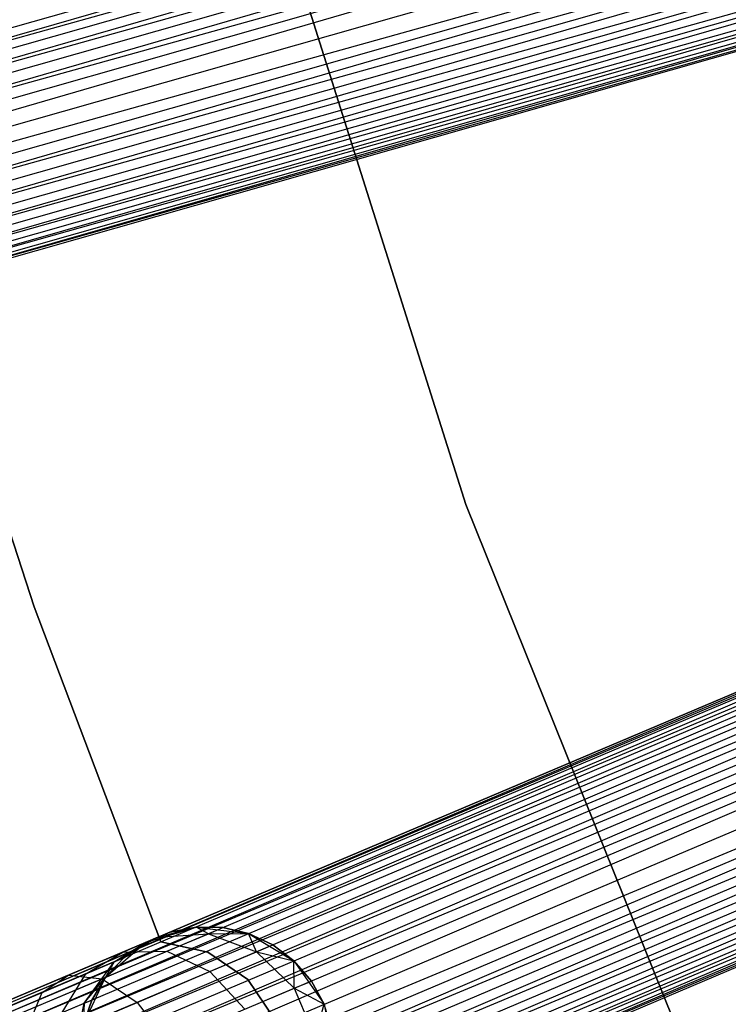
# Model space of a CAD drawing. Extents: x -102 to 102, y -101 to 102.
# Tile 58 of 256: x -57.14 to -51.57, y -23.2 to -15.46. Entities that reach past the tile are written whole.
import ezdxf

# ---------------------------------------------------------------- set-up
doc = ezdxf.new("R2010")
doc.units = 0
doc.header["$LTSCALE"] = 25.4
doc.layers.get('0').update_dxf_attribs({"linetype": 'CONTINUOUS'})

# ---------------------------------------------------------------- blocks, each defined once
blk = doc.blocks.new('NL2500011659_STL')
at = {"color": 0}
for p, q in [((-41.7989, -11.1467, -8.1691), (-77.7529, -21.3765, -8.1691)), ((-41.7989, -11.1467, -8.1691), (-77.7529, -21.3765, -8.1691)), ((-77.7104, -21.526, -6.691), (-41.7989, -11.1467, -6.8309)), ((-77.7104, -21.526, -6.691), (-41.7989, -11.1467, -6.8309)), ((-77.7529, -21.3765, -8.1691), (-41.7564, -11.2962, -8.309)), ((-77.7529, -21.3765, -8.1691), (-41.7564, -11.2962, -8.309)), ((-41.7564, -11.2962, -6.691), (-77.7104, -21.526, -6.691)), ((-41.7564, -11.2962, -6.691), (-77.7104, -21.526, -6.691)), ((-41.7564, -11.2962, -8.309), (-77.6609, -21.7001, -8.4135)), ((-41.7564, -11.2962, -8.309), (-77.6609, -21.7001, -8.4135)), ((-41.7069, -11.4703, -6.5865), (-77.7104, -21.526, -6.691)), ((-41.7069, -11.4703, -6.5865), (-77.7104, -21.526, -6.691)), ((-41.7069, -11.4703, -8.4135), (-77.6609, -21.7001, -8.4135)), ((-41.7069, -11.4703, -8.4135), (-77.6609, -21.7001, -8.4135)), ((-77.6064, -21.8913, -6.5218), (-41.7069, -11.4703, -6.5865)), ((-77.6064, -21.8913, -6.5218), (-41.7069, -11.4703, -6.5865)), ((-77.6609, -21.7001, -8.4135), (-41.6525, -11.6615, -8.4782)), ((-77.6609, -21.7001, -8.4135), (-41.6525, -11.6615, -8.4782)), ((-41.6525, -11.6615, -6.5218), (-77.6064, -21.8913, -6.5218)), ((-41.6525, -11.6615, -6.5218), (-77.6064, -21.8913, -6.5218)), ((-41.6525, -11.6615, -8.4782), (-77.5495, -22.0913, -8.5)), ((-41.6525, -11.6615, -8.4782), (-77.5495, -22.0913, -8.5)), ((-41.5956, -11.8615, -6.5), (-77.5495, -22.0913, -6.5)), ((-41.5956, -11.8615, -6.5), (-77.5495, -22.0913, -6.5)), ((-41.5956, -11.8615, -8.5), (-77.5495, -22.0913, -8.5)), ((-41.5956, -11.8615, -8.5), (-77.5495, -22.0913, -8.5)), ((-41.5387, -12.0615, -8.4782), (-77.5495, -22.0913, -8.5)), ((-41.5387, -12.0615, -8.4782), (-77.5495, -22.0913, -8.5)), ((-41.5387, -12.0615, -6.5218), (-77.4926, -22.2913, -6.5218)), ((-41.5387, -12.0615, -6.5218), (-77.4926, -22.2913, -6.5218)), ((-41.5387, -12.0615, -8.4782), (-77.4382, -22.4825, -8.4135)), ((-41.5387, -12.0615, -8.4782), (-77.4382, -22.4825, -8.4135)), ((-41.4843, -12.2527, -6.5865), (-77.4926, -22.2913, -6.5218)), ((-41.4843, -12.2527, -6.5865), (-77.4926, -22.2913, -6.5218)), ((-41.4843, -12.2527, -8.4135), (-77.4382, -22.4825, -8.4135)), ((-41.4843, -12.2527, -8.4135), (-77.4382, -22.4825, -8.4135)), ((-77.3887, -22.6567, -6.691), (-41.4843, -12.2527, -6.5865)), ((-77.3887, -22.6567, -6.691), (-41.4843, -12.2527, -6.5865)), ((-77.4382, -22.4825, -8.4135), (-41.4347, -12.4269, -8.309)), ((-77.4382, -22.4825, -8.4135), (-41.4347, -12.4269, -8.309)), ((-41.4347, -12.4269, -6.691), (-77.3887, -22.6567, -6.691)), ((-41.4347, -12.4269, -6.691), (-77.3887, -22.6567, -6.691)), ((-41.4347, -12.4269, -8.309), (-77.3462, -22.8061, -8.1691)), ((-41.4347, -12.4269, -8.309), (-77.3462, -22.8061, -8.1691)), ((-41.3922, -12.5763, -6.8309), (-77.3887, -22.6567, -6.691)), ((-41.3922, -12.5763, -6.8309), (-77.3887, -22.6567, -6.691)), ((-41.3922, -12.5763, -8.1691), (-77.3462, -22.8061, -8.1691)), ((-41.3922, -12.5763, -8.1691), (-77.3462, -22.8061, -8.1691)), ((-77.3125, -22.9243, -7), (-41.3922, -12.5763, -6.8309)), ((-77.3125, -22.9243, -7), (-41.3922, -12.5763, -6.8309)), ((-77.3462, -22.8061, -8.1691), (-41.3586, -12.6945, -8)), ((-77.3462, -22.8061, -8.1691), (-41.3586, -12.6945, -8)), ((-41.3586, -12.6945, -7), (-77.3125, -22.9243, -7)), ((-41.3586, -12.6945, -7), (-77.3125, -22.9243, -7)), ((-41.3586, -12.6945, -8), (-77.2893, -23.0061, -7.809)), ((-41.3586, -12.6945, -8), (-77.2893, -23.0061, -7.809)), ((-41.3353, -12.7763, -7.191), (-77.3125, -22.9243, -7)), ((-41.3353, -12.7763, -7.191), (-77.3125, -22.9243, -7)), ((-41.3353, -12.7763, -7.809), (-77.2893, -23.0061, -7.809)), ((-41.3353, -12.7763, -7.809), (-77.2893, -23.0061, -7.809)), ((-77.2893, -23.0061, -7.809), (-41.3234, -12.8181, -7.6045)), ((-77.2893, -23.0061, -7.809), (-41.3234, -12.8181, -7.6045)), ((-77.2774, -23.0479, -7.3955), (-41.3353, -12.7763, -7.191)), ((-77.2774, -23.0479, -7.3955), (-41.3353, -12.7763, -7.191)), ((-41.3234, -12.8181, -7.3955), (-77.2774, -23.0479, -7.3955)), ((-41.3234, -12.8181, -7.6045), (-77.2774, -23.0479, -7.3955)), ((-41.3234, -12.8181, -7.6045), (-77.2774, -23.0479, -7.3955)), ((-41.3234, -12.8181, -7.3955), (-77.2774, -23.0479, -7.3955)), ((-54.947, -15.1101, -314), (-53.6295, -19.2731, -314)), ((-53.6295, -19.2731, -312), (-54.947, -15.1101, -312)), ((-53.6295, -19.2731, -312), (-54.947, -15.1101, -312)), ((-54.947, -15.1101, -314), (-53.6295, -19.2731, -314)), ((-74.6353, -30.5399, -7.3955), (-40.2109, -15.9693, -7.6045)), ((-40.2109, -15.9693, -7.3955), (-74.6353, -30.5399, -7.3955)), ((-74.6353, -30.5399, -7.3955), (-40.2109, -15.9693, -7.6045)), ((-40.2109, -15.9693, -7.3955), (-74.6353, -30.5399, -7.3955)), ((-40.194, -16.0093, -7.191), (-74.6353, -30.5399, -7.3955)), ((-40.194, -16.0093, -7.191), (-74.6353, -30.5399, -7.3955)), ((-40.2109, -15.9693, -7.6045), (-74.6183, -30.5799, -7.809)), ((-40.2109, -15.9693, -7.6045), (-74.6183, -30.5799, -7.809)), ((-40.194, -16.0093, -7.809), (-74.6183, -30.5799, -7.809)), ((-40.194, -16.0093, -7.809), (-74.6183, -30.5799, -7.809)), ((-74.5852, -30.6582, -7), (-40.194, -16.0093, -7.191)), ((-74.5852, -30.6582, -7), (-40.194, -16.0093, -7.191)), ((-74.6183, -30.5799, -7.809), (-40.1609, -16.0876, -8)), ((-74.6183, -30.5799, -7.809), (-40.1609, -16.0876, -8)), ((-40.1609, -16.0876, -7), (-74.5852, -30.6582, -7)), ((-40.1609, -16.0876, -7), (-74.5852, -30.6582, -7)), ((-40.1609, -16.0876, -8), (-74.5373, -30.7714, -8.1691)), ((-40.1609, -16.0876, -8), (-74.5373, -30.7714, -8.1691)), ((-40.113, -16.2008, -6.8309), (-74.5852, -30.6582, -7)), ((-40.113, -16.2008, -6.8309), (-74.5852, -30.6582, -7)), ((-40.113, -16.2008, -8.1691), (-74.5373, -30.7714, -8.1691)), ((-40.113, -16.2008, -8.1691), (-74.5373, -30.7714, -8.1691)), ((-74.4767, -30.9144, -6.691), (-40.113, -16.2008, -6.8309)), ((-74.4767, -30.9144, -6.691), (-40.113, -16.2008, -6.8309)), ((-74.5373, -30.7714, -8.1691), (-40.0524, -16.3439, -8.309)), ((-74.5373, -30.7714, -8.1691), (-40.0524, -16.3439, -8.309)), ((-40.0524, -16.3439, -6.691), (-74.4767, -30.9144, -6.691)), ((-40.0524, -16.3439, -6.691), (-74.4767, -30.9144, -6.691)), ((-40.0524, -16.3439, -8.309), (-74.4062, -31.0812, -8.4135)), ((-40.0524, -16.3439, -8.309), (-74.4062, -31.0812, -8.4135)), ((-39.9818, -16.5106, -6.5865), (-74.4767, -30.9144, -6.691)), ((-39.9818, -16.5106, -6.5865), (-74.4767, -30.9144, -6.691)), ((-39.9818, -16.5106, -8.4135), (-74.4062, -31.0812, -8.4135)), ((-39.9818, -16.5106, -8.4135), (-74.4062, -31.0812, -8.4135)), ((-74.3287, -31.2643, -6.5218), (-39.9818, -16.5106, -6.5865)), ((-74.3287, -31.2643, -6.5218), (-39.9818, -16.5106, -6.5865)), ((-74.4062, -31.0812, -8.4135), (-39.9043, -16.6937, -8.4782)), ((-74.4062, -31.0812, -8.4135), (-39.9043, -16.6937, -8.4782)), ((-39.9043, -16.6937, -6.5218), (-74.3287, -31.2643, -6.5218)), ((-39.9043, -16.6937, -6.5218), (-74.3287, -31.2643, -6.5218)), ((-39.9043, -16.6937, -8.4782), (-74.2476, -31.4557, -8.5)), ((-39.9043, -16.6937, -8.4782), (-74.2476, -31.4557, -8.5)), ((-39.8233, -16.8852, -6.5), (-74.2476, -31.4557, -6.5)), ((-39.8233, -16.8852, -6.5), (-74.2476, -31.4557, -6.5)), ((-39.8233, -16.8852, -8.5), (-74.2476, -31.4557, -8.5)), ((-39.8233, -16.8852, -8.5), (-74.2476, -31.4557, -8.5)), ((-39.7422, -17.0766, -8.4782), (-74.2476, -31.4557, -8.5)), ((-39.7422, -17.0766, -8.4782), (-74.2476, -31.4557, -8.5)), ((-39.7422, -17.0766, -6.5218), (-74.1666, -31.6472, -6.5218)), ((-39.7422, -17.0766, -6.5218), (-74.1666, -31.6472, -6.5218)), ((-39.7422, -17.0766, -8.4782), (-74.0891, -31.8303, -8.4135)), ((-39.7422, -17.0766, -8.4782), (-74.0891, -31.8303, -8.4135)), ((-39.6647, -17.2597, -6.5865), (-74.1666, -31.6472, -6.5218)), ((-39.6647, -17.2597, -6.5865), (-74.1666, -31.6472, -6.5218)), ((-39.6647, -17.2597, -8.4135), (-74.0891, -31.8303, -8.4135)), ((-39.6647, -17.2597, -8.4135), (-74.0891, -31.8303, -8.4135)), ((-74.0185, -31.997, -6.691), (-39.6647, -17.2597, -6.5865)), ((-74.0185, -31.997, -6.691), (-39.6647, -17.2597, -6.5865)), ((-57.0224, -20.0774, -312), (-57.8942, -17.4029, -312)), ((-57.8942, -17.4029, -314), (-57.0224, -20.0774, -314)), ((-57.8942, -17.4029, -314), (-57.0224, -20.0774, -314)), ((-57.0224, -20.0774, -312), (-57.8942, -17.4029, -312)), ((-74.0891, -31.8303, -8.4135), (-39.5942, -17.4265, -8.309)), ((-74.0891, -31.8303, -8.4135), (-39.5942, -17.4265, -8.309)), ((-39.5942, -17.4265, -6.691), (-74.0185, -31.997, -6.691)), ((-39.5942, -17.4265, -6.691), (-74.0185, -31.997, -6.691)), ((-39.5942, -17.4265, -8.309), (-73.958, -32.1401, -8.1691)), ((-39.5942, -17.4265, -8.309), (-73.958, -32.1401, -8.1691)), ((-39.5336, -17.5695, -6.8309), (-74.0185, -31.997, -6.691)), ((-39.5336, -17.5695, -6.8309), (-74.0185, -31.997, -6.691)), ((-39.5336, -17.5695, -8.1691), (-73.958, -32.1401, -8.1691)), ((-39.5336, -17.5695, -8.1691), (-73.958, -32.1401, -8.1691)), ((-73.9101, -32.2533, -7), (-39.5336, -17.5695, -6.8309)), ((-73.9101, -32.2533, -7), (-39.5336, -17.5695, -6.8309)), ((-73.958, -32.1401, -8.1691), (-39.4857, -17.6827, -8)), ((-73.958, -32.1401, -8.1691), (-39.4857, -17.6827, -8)), ((-39.4857, -17.6827, -7), (-73.9101, -32.2533, -7)), ((-39.4857, -17.6827, -7), (-73.9101, -32.2533, -7)), ((-39.4857, -17.6827, -8), (-73.8769, -32.3316, -7.809)), ((-39.4857, -17.6827, -8), (-73.8769, -32.3316, -7.809)), ((-39.4526, -17.761, -7.191), (-73.9101, -32.2533, -7)), ((-39.4526, -17.761, -7.191), (-73.9101, -32.2533, -7)), ((-39.4526, -17.761, -7.809), (-73.8769, -32.3316, -7.809)), ((-39.4526, -17.761, -7.809), (-73.8769, -32.3316, -7.809)), ((-73.86, -32.3716, -7.3955), (-39.4526, -17.761, -7.191)), ((-73.86, -32.3716, -7.3955), (-39.4526, -17.761, -7.191)), ((-73.8769, -32.3316, -7.809), (-39.4356, -17.801, -7.6045)), ((-73.8769, -32.3316, -7.809), (-39.4356, -17.801, -7.6045)), ((-39.4356, -17.801, -7.3955), (-73.86, -32.3716, -7.3955)), ((-39.4356, -17.801, -7.6045), (-73.86, -32.3716, -7.3955)), ((-39.4356, -17.801, -7.6045), (-73.86, -32.3716, -7.3955)), ((-39.4356, -17.801, -7.3955), (-73.86, -32.3716, -7.3955)), ((-53.6295, -19.2731, -314), (-51.9973, -23.323, -314)), ((-51.9973, -23.323, -312), (-53.6295, -19.2731, -312)), ((-53.6295, -19.2731, -312), (-53.6295, -19.2731, -314)), ((-53.6295, -19.2731, -312), (-53.6295, -19.2731, -314)), ((-51.9973, -23.323, -312), (-53.6295, -19.2731, -312)), ((-53.6295, -19.2731, -314), (-51.9973, -23.323, -314)), ((-56.0271, -22.7085, -312), (-57.0224, -20.0774, -312)), ((-57.0224, -20.0774, -312), (-57.0224, -20.0774, -314)), ((-57.0224, -20.0774, -314), (-56.0271, -22.7085, -314)), ((-57.0224, -20.0774, -312), (-57.0224, -20.0774, -314)), ((-57.0224, -20.0774, -314), (-56.0271, -22.7085, -314)), ((-56.0271, -22.7085, -312), (-57.0224, -20.0774, -312)), ((-56.1468, -22.7144, -314), (-55.749, -22.5932, -314)), ((-56.1468, -22.7144, -314), (-55.749, -22.5932, -314)), ((-56.1468, -22.7144, -314), (-55.9543, -22.6329, -309.5)), ((-56.1468, -22.7144, -314), (-55.9543, -22.6329, -309.5)), ((-56.0491, -22.673, -308.8497), (-55.749, -22.5932, -309.5)), ((-56.0491, -22.673, -308.8497), (-55.749, -22.5932, -309.5)), ((-56.0491, -22.673, -308.8497), (-55.9543, -22.6329, -309.5)), ((-56.0491, -22.673, -308.8497), (-55.9543, -22.6329, -309.5)), ((-56.0491, -22.673, -308.8497), (-55.6527, -22.6448, -308.7274)), ((-56.0491, -22.673, -308.8497), (-55.6527, -22.6448, -308.7274)), ((-55.9797, -22.7832, -308.0305), (-55.6527, -22.6448, -308.7274)), ((-55.9797, -22.7832, -308.0305), (-55.6527, -22.6448, -308.7274)), ((-55.749, -22.5932, -309.5), (-55.9543, -22.6329, -309.5)), ((-55.9543, -22.6329, -309.5), (-55.749, -22.5932, -314)), ((-55.9543, -22.6329, -309.5), (-55.749, -22.5932, -314)), ((-55.749, -22.5932, -309.5), (-55.9543, -22.6329, -309.5)), ((-55.749, -22.5932, -314), (-55.3363, -22.6443, -314)), ((-55.6527, -22.6448, -308.7274), (-55.749, -22.5932, -309.5)), ((-55.6527, -22.6448, -308.7274), (-55.749, -22.5932, -309.5)), ((-55.54, -22.5971, -309.5), (-55.749, -22.5932, -309.5)), ((-55.749, -22.5932, -314), (-55.54, -22.5971, -309.5)), ((-55.749, -22.5932, -314), (-55.3363, -22.6443, -314)), ((-55.749, -22.5932, -309.5), (-55.749, -22.5932, -314)), ((-55.749, -22.5932, -309.5), (-55.749, -22.5932, -314)), ((-55.54, -22.5971, -309.5), (-55.749, -22.5932, -309.5)), ((-55.749, -22.5932, -314), (-55.54, -22.5971, -309.5)), ((-55.6527, -22.6448, -308.7274), (-55.54, -22.5971, -309.5)), ((-55.6527, -22.6448, -308.7274), (-55.54, -22.5971, -309.5)), ((-55.6527, -22.6448, -308.7274), (-55.3363, -22.6443, -309.5)), ((-55.6527, -22.6448, -308.7274), (-55.3363, -22.6443, -309.5)), ((-55.6527, -22.6448, -308.7274), (-55.2736, -22.7864, -308.632)), ((-55.6527, -22.6448, -308.7274), (-55.2736, -22.7864, -308.632)), ((-55.3363, -22.6443, -309.5), (-55.54, -22.5971, -309.5)), ((-55.54, -22.5971, -309.5), (-55.3363, -22.6443, -314)), ((-55.54, -22.5971, -309.5), (-55.3363, -22.6443, -314)), ((-55.3363, -22.6443, -309.5), (-55.54, -22.5971, -309.5)), ((-55.3363, -22.6443, -314), (-54.9801, -22.8588, -314)), ((-55.2736, -22.7864, -308.632), (-55.3363, -22.6443, -309.5)), ((-55.2736, -22.7864, -308.632), (-55.3363, -22.6443, -309.5)), ((-55.1469, -22.7328, -309.5), (-55.3363, -22.6443, -309.5)), ((-55.3363, -22.6443, -314), (-55.1469, -22.7328, -309.5)), ((-55.3363, -22.6443, -314), (-54.9801, -22.8588, -314)), ((-55.3363, -22.6443, -309.5), (-55.3363, -22.6443, -314)), ((-55.3363, -22.6443, -309.5), (-55.3363, -22.6443, -314)), ((-55.1469, -22.7328, -309.5), (-55.3363, -22.6443, -309.5)), ((-55.3363, -22.6443, -314), (-55.1469, -22.7328, -309.5)), ((-56.4609, -22.9869, -314), (-56.1468, -22.7144, -314)), ((-56.4609, -22.9869, -314), (-56.1468, -22.7144, -314)), ((-56.3944, -22.8664, -308.9774), (-56.0491, -22.673, -308.8497)), ((-56.3944, -22.8664, -308.9774), (-56.0491, -22.673, -308.8497)), ((-56.3944, -22.8664, -308.9774), (-56.1468, -22.7144, -309.5)), ((-56.3944, -22.8664, -308.9774), (-56.1468, -22.7144, -309.5)), ((-56.3244, -22.7895, -308.263), (-56.0491, -22.673, -308.8497)), ((-56.3244, -22.7895, -308.263), (-56.0491, -22.673, -308.8497)), ((-56.1468, -22.7144, -309.5), (-56.3181, -22.8341, -309.5)), ((-56.3181, -22.8341, -309.5), (-56.1468, -22.7144, -314)), ((-56.3181, -22.8341, -309.5), (-56.1468, -22.7144, -314)), ((-56.1468, -22.7144, -309.5), (-56.3181, -22.8341, -309.5)), ((-56.0491, -22.673, -308.8497), (-56.1468, -22.7144, -309.5)), ((-56.0491, -22.673, -308.8497), (-56.1468, -22.7144, -309.5)), ((-56.1468, -22.7144, -309.5), (-56.1468, -22.7144, -314)), ((-56.1468, -22.7144, -309.5), (-56.1468, -22.7144, -314)), ((-55.6565, -22.79, -312), (-56.0271, -22.7085, -312)), ((-56.0271, -22.7085, -312), (-56.0271, -22.7085, -314)), ((-56.0271, -22.7085, -314), (-55.6565, -22.79, -314)), ((-56.0271, -22.7085, -312), (-56.0271, -22.7085, -314)), ((-56.0271, -22.7085, -314), (-55.6565, -22.79, -314)), ((-55.6565, -22.79, -312), (-56.0271, -22.7085, -312)), ((-55.2736, -22.7864, -308.632), (-55.1469, -22.7328, -309.5)), ((-55.2736, -22.7864, -308.632), (-55.1469, -22.7328, -309.5)), ((-54.9801, -22.8588, -309.5), (-55.1469, -22.7328, -309.5)), ((-55.1469, -22.7328, -309.5), (-54.9801, -22.8588, -314)), ((-55.1469, -22.7328, -309.5), (-54.9801, -22.8588, -314)), ((-54.9801, -22.8588, -309.5), (-55.1469, -22.7328, -309.5)), ((-56.7532, -22.971, -307.7974), (-56.3244, -22.7895, -308.263)), ((-56.7532, -22.971, -307.7974), (-56.3244, -22.7895, -308.263)), ((-56.6156, -22.96, -308.5061), (-56.3244, -22.7895, -308.263)), ((-56.6156, -22.96, -308.5061), (-56.3244, -22.7895, -308.263)), ((-56.489, -22.9988, -307.4774), (-55.9797, -22.7832, -308.0305)), ((-56.489, -22.9988, -307.4774), (-55.9797, -22.7832, -308.0305)), ((-56.3244, -22.7895, -308.263), (-55.9797, -22.7832, -308.0305)), ((-56.3244, -22.7895, -308.263), (-55.9797, -22.7832, -308.0305)), ((-55.9797, -22.7832, -308.0305), (-55.641, -22.942, -307.8489)), ((-55.9797, -22.7832, -308.0305), (-55.641, -22.942, -307.8489)), ((-55.3428, -23.0037, -312), (-55.6565, -22.79, -312)), ((-55.6565, -22.79, -312), (-55.6565, -22.79, -314)), ((-55.6565, -22.79, -314), (-55.3428, -23.0037, -314)), ((-55.6565, -22.79, -312), (-55.6565, -22.79, -314)), ((-55.6565, -22.79, -314), (-55.3428, -23.0037, -314)), ((-55.3428, -23.0037, -312), (-55.6565, -22.79, -312)), ((-55.641, -22.942, -307.8489), (-55.2736, -22.7864, -308.632)), ((-55.641, -22.942, -307.8489), (-55.2736, -22.7864, -308.632)), ((-55.2736, -22.7864, -308.632), (-54.9801, -22.8588, -309.5)), ((-55.2736, -22.7864, -308.632), (-54.9801, -22.8588, -309.5)), ((-55.2736, -22.7864, -308.632), (-54.9774, -23.0736, -308.5797)), ((-55.2736, -22.7864, -308.632), (-54.9774, -23.0736, -308.5797)), ((-56.6287, -23.1913, -309.0887), (-56.3944, -22.8664, -308.9774)), ((-56.6287, -23.1913, -309.0887), (-56.3944, -22.8664, -308.9774)), ((-56.6156, -22.96, -308.5061), (-56.3944, -22.8664, -308.9774)), ((-56.6156, -22.96, -308.5061), (-56.3944, -22.8664, -308.9774)), ((-56.3181, -22.8341, -309.5), (-56.4609, -22.9869, -309.5)), ((-56.4609, -22.9869, -314), (-56.3181, -22.8341, -309.5)), ((-56.3181, -22.8341, -309.5), (-56.4609, -22.9869, -309.5)), ((-56.4609, -22.9869, -314), (-56.3181, -22.8341, -309.5)), ((-56.3944, -22.8664, -308.9774), (-56.4609, -22.9869, -309.5)), ((-56.3944, -22.8664, -308.9774), (-56.4609, -22.9869, -309.5)), ((-56.3944, -22.8664, -308.9774), (-56.3181, -22.8341, -309.5)), ((-56.3944, -22.8664, -308.9774), (-56.3181, -22.8341, -309.5)), ((-54.9801, -22.8588, -314), (-54.742, -23.1997, -314)), ((-54.9774, -23.0736, -308.5797), (-54.9801, -22.8588, -309.5)), ((-54.9774, -23.0736, -308.5797), (-54.9801, -22.8588, -309.5)), ((-54.8431, -23.0168, -309.5), (-54.9801, -22.8588, -309.5)), ((-54.9801, -22.8588, -314), (-54.742, -23.1997, -314)), ((-54.9801, -22.8588, -314), (-54.8431, -23.0168, -309.5)), ((-54.9801, -22.8588, -309.5), (-54.9801, -22.8588, -314)), ((-54.9801, -22.8588, -309.5), (-54.9801, -22.8588, -314)), ((-54.8431, -23.0168, -309.5), (-54.9801, -22.8588, -309.5)), ((-54.9801, -22.8588, -314), (-54.8431, -23.0168, -309.5)), ((-57.2934, -23.1997, -307.4985), (-56.7532, -22.971, -307.7974)), ((-57.2934, -23.1997, -307.4985), (-56.7532, -22.971, -307.7974)), ((-56.9601, -23.1058, -308.132), (-56.6156, -22.96, -308.5061)), ((-56.9601, -23.1058, -308.132), (-56.6156, -22.96, -308.5061)), ((-56.9601, -23.1058, -308.132), (-56.7532, -22.971, -307.7974)), ((-56.9601, -23.1058, -308.132), (-56.7532, -22.971, -307.7974)), ((-56.8028, -23.265, -308.7177), (-56.6156, -22.96, -308.5061)), ((-56.8028, -23.265, -308.7177), (-56.6156, -22.96, -308.5061)), ((-56.7532, -22.971, -307.7974), (-56.489, -22.9988, -307.4774)), ((-56.7532, -22.971, -307.7974), (-56.489, -22.9988, -307.4774)), ((-56.2133, -23.1842, -307.2274), (-55.641, -22.942, -307.8489)), ((-56.2133, -23.1842, -307.2274), (-55.641, -22.942, -307.8489)), ((-55.641, -22.942, -307.8489), (-55.3669, -23.2385, -307.7495)), ((-55.641, -22.942, -307.8489), (-55.3669, -23.2385, -307.7495)), ((-57.1308, -23.2704, -307.1223), (-56.489, -22.9988, -307.4774)), ((-57.1308, -23.2704, -307.1223), (-56.489, -22.9988, -307.4774)), ((-56.637, -23.3635, -314), (-56.4609, -22.9869, -314)), ((-56.637, -23.3635, -314), (-56.4609, -22.9869, -314)), ((-56.6287, -23.1913, -309.0887), (-56.4609, -22.9869, -309.5)), ((-56.6287, -23.1913, -309.0887), (-56.4609, -22.9869, -309.5)), ((-56.4609, -22.9869, -309.5), (-56.5687, -23.1659, -309.5)), ((-56.5687, -23.1659, -309.5), (-56.4609, -22.9869, -314)), ((-56.5687, -23.1659, -309.5), (-56.4609, -22.9869, -314)), ((-56.4609, -22.9869, -309.5), (-56.5687, -23.1659, -309.5)), ((-56.489, -22.9988, -307.4774), (-56.2133, -23.1842, -307.2274)), ((-56.489, -22.9988, -307.4774), (-56.2133, -23.1842, -307.2274)), ((-56.4609, -22.9869, -309.5), (-56.4609, -22.9869, -314)), ((-56.4609, -22.9869, -309.5), (-56.4609, -22.9869, -314)), ((-55.1314, -23.3188, -312), (-55.3428, -23.0037, -312)), ((-55.3428, -23.0037, -312), (-55.3428, -23.0037, -314)), ((-55.3428, -23.0037, -314), (-55.1314, -23.3188, -314)), ((-55.3428, -23.0037, -312), (-55.3428, -23.0037, -314)), ((-55.3428, -23.0037, -314), (-55.1314, -23.3188, -314)), ((-55.1314, -23.3188, -312), (-55.3428, -23.0037, -312)), ((-54.9774, -23.0736, -308.5797), (-54.8431, -23.0168, -309.5)), ((-54.9774, -23.0736, -308.5797), (-54.8431, -23.0168, -309.5)), ((-54.742, -23.1997, -309.5), (-54.8431, -23.0168, -309.5)), ((-54.8431, -23.0168, -309.5), (-54.742, -23.1997, -314)), ((-54.742, -23.1997, -309.5), (-54.8431, -23.0168, -309.5)), ((-54.8431, -23.0168, -309.5), (-54.742, -23.1997, -314)), ((-57.3942, -23.2895, -307.8918), (-56.9601, -23.1058, -308.132)), ((-57.3942, -23.2895, -307.8918), (-56.9601, -23.1058, -308.132)), ((-57.0739, -23.3798, -308.4233), (-56.9601, -23.1058, -308.132)), ((-57.0739, -23.3798, -308.4233), (-56.9601, -23.1058, -308.132)), ((-55.3669, -23.2385, -307.7495), (-54.9774, -23.0736, -308.5797)), ((-55.3669, -23.2385, -307.7495), (-54.9774, -23.0736, -308.5797)), ((-54.9774, -23.0736, -308.5797), (-54.742, -23.1997, -309.5)), ((-54.9774, -23.0736, -308.5797), (-54.742, -23.1997, -309.5)), ((-54.9774, -23.0736, -308.5797), (-54.8153, -23.4565, -308.5797)), ((-54.9774, -23.0736, -308.5797), (-54.8153, -23.4565, -308.5797)), ((-56.9344, -23.4894, -306.8285), (-56.2133, -23.1842, -307.2274)), ((-56.9344, -23.4894, -306.8285), (-56.2133, -23.1842, -307.2274)), ((-56.8028, -23.265, -308.7177), (-56.6287, -23.1913, -309.0887)), ((-56.8028, -23.265, -308.7177), (-56.6287, -23.1913, -309.0887)), ((-56.7117, -23.5917, -309.1643), (-56.6287, -23.1913, -309.0887)), ((-56.7117, -23.5917, -309.1643), (-56.6287, -23.1913, -309.0887)), ((-56.5687, -23.1659, -309.5), (-56.637, -23.3635, -309.5)), ((-56.637, -23.3635, -314), (-56.5687, -23.1659, -309.5)), ((-56.5687, -23.1659, -309.5), (-56.637, -23.3635, -309.5)), ((-56.637, -23.3635, -314), (-56.5687, -23.1659, -309.5)), ((-56.6287, -23.1913, -309.0887), (-56.637, -23.3635, -309.5)), ((-56.6287, -23.1913, -309.0887), (-56.637, -23.3635, -309.5)), ((-56.6287, -23.1913, -309.0887), (-56.5687, -23.1659, -309.5)), ((-56.6287, -23.1913, -309.0887), (-56.5687, -23.1659, -309.5)), ((-56.2133, -23.1842, -307.2274), (-55.9737, -23.4953, -307.0906)), ((-56.2133, -23.1842, -307.2274), (-55.9737, -23.4953, -307.0906)), ((-54.8153, -23.4565, -308.5797), (-54.742, -23.1997, -309.5)), ((-54.8153, -23.4565, -308.5797), (-54.742, -23.1997, -309.5)), ((-54.742, -23.1997, -314), (-54.663, -23.608, -314)), ((-54.681, -23.3997, -309.5), (-54.742, -23.1997, -309.5)), ((-54.742, -23.1997, -309.5), (-54.742, -23.1997, -314)), ((-54.742, -23.1997, -309.5), (-54.742, -23.1997, -314)), ((-54.681, -23.3997, -309.5), (-54.742, -23.1997, -309.5)), ((-54.681, -23.3997, -309.5), (-54.742, -23.1997, -314)), ((-54.681, -23.3997, -309.5), (-54.742, -23.1997, -314)), ((-54.742, -23.1997, -314), (-54.663, -23.608, -314))]:
    blk.add_line(p, q, dxfattribs=at)

msp = doc.modelspace()

# ---------------------------------------------------------------- block references
at = {"color": 0}
msp.add_blockref('NL2500011659_STL', (0, 0), dxfattribs=at)

doc.saveas('drawing.dxf')
